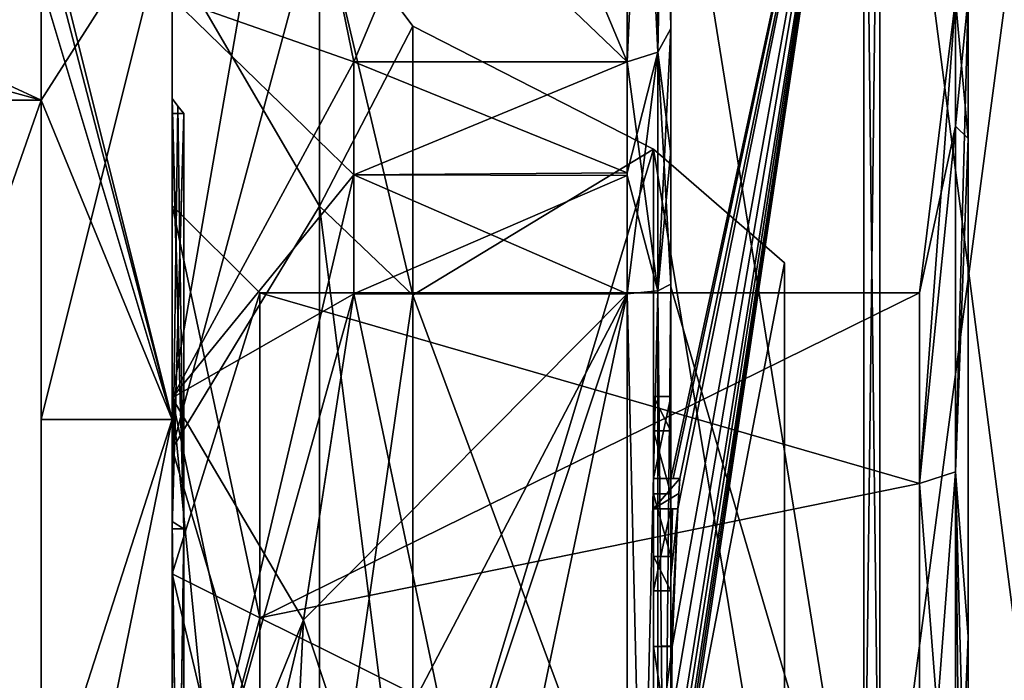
# Model space of a CAD drawing. Extents: x -23 to 700, y -2000 to 0.
# Tile 125 of 196: x -11.84 to -0.59, y -24.98 to -17.43. Entities that reach past the tile are written whole.
import ezdxf

# ---------------------------------------------------------------- set-up
doc = ezdxf.new("R2010")
doc.units = 0
doc.header["$LTSCALE"] = 65.149826
for name, color, linetype in [('1141', 7, 'CONTINUOUS'), ('1143', 7, 'CONTINUOUS'), ('1144', 7, 'CONTINUOUS'), ('1145', 7, 'CONTINUOUS'), ('1147', 7, 'CONTINUOUS'), ('1151', 7, 'CONTINUOUS'), ('1154', 7, 'CONTINUOUS'), ('1156', 7, 'CONTINUOUS'), ('1221', 7, 'CONTINUOUS'), ('1245', 7, 'CONTINUOUS'), ('1246', 7, 'CONTINUOUS'), ('1249', 7, 'CONTINUOUS'), ('1250', 7, 'CONTINUOUS'), ('1251', 7, 'CONTINUOUS'), ('1252', 7, 'CONTINUOUS'), ('1253', 7, 'CONTINUOUS'), ('1441', 7, 'CONTINUOUS'), ('1442', 7, 'CONTINUOUS'), ('1445', 7, 'CONTINUOUS'), ('1446', 7, 'CONTINUOUS'), ('1447', 7, 'CONTINUOUS'), ('1448', 7, 'CONTINUOUS'), ('1453', 7, 'CONTINUOUS'), ('1454', 7, 'CONTINUOUS'), ('1455', 7, 'CONTINUOUS'), ('1456', 7, 'CONTINUOUS'), ('1457', 7, 'CONTINUOUS'), ('1461', 7, 'CONTINUOUS'), ('1462', 7, 'CONTINUOUS'), ('1464', 7, 'CONTINUOUS'), ('1465', 7, 'CONTINUOUS'), ('1466', 7, 'CONTINUOUS'), ('1467', 7, 'CONTINUOUS'), ('1468', 7, 'CONTINUOUS'), ('1499', 7, 'CONTINUOUS'), ('1505', 7, 'CONTINUOUS'), ('1506', 7, 'CONTINUOUS'), ('1507', 7, 'CONTINUOUS'), ('1508', 7, 'CONTINUOUS'), ('1526', 7, 'CONTINUOUS'), ('1527', 7, 'CONTINUOUS'), ('1528', 7, 'CONTINUOUS'), ('1529', 7, 'CONTINUOUS'), ('1532', 7, 'CONTINUOUS'), ('1570', 7, 'CONTINUOUS'), ('1571', 7, 'CONTINUOUS'), ('1572', 7, 'CONTINUOUS'), ('1573', 7, 'CONTINUOUS'), ('1574', 7, 'CONTINUOUS'), ('1575', 7, 'CONTINUOUS'), ('1576', 7, 'CONTINUOUS'), ('1577', 7, 'CONTINUOUS'), ('1623', 7, 'CONTINUOUS'), ('1624', 7, 'CONTINUOUS'), ('1628', 7, 'CONTINUOUS'), ('1630', 7, 'CONTINUOUS')]:
    doc.layers.add(name, color=color, linetype=linetype)

msp = doc.modelspace()

# ---------------------------------------------------------------- linework, layer by layer
at = {"layer": '1141', "color": 7, "linetype": 'CONTINUOUS'}
for points in [[(-3.1, -20.206, 37.5), (-3.1, -28, 42), (-3.1, -20.206, 28.5), (-3.1, -20.206, 37.5)], [(-3.1, -20.206, 28.5), (-3.1, -28, 42), (-3.1, -27.5, 33), (-3.1, -20.206, 28.5)], [(-3.1, -28, 24), (-3.1, -20.206, 28.5), (-3.1, -28, 32.5), (-3.1, -28, 24)], [(-3.1, -28, 32.5), (-3.1, -20.206, 28.5), (-3.1, -27.5, 33), (-3.1, -28, 32.5)]]:
    msp.add_3dface(points, dxfattribs=at)
at = {"layer": '1143', "color": 7, "linetype": 'CONTINUOUS'}
for points in [[(-10.1, -16, 33), (-10.1, -22, 22.608), (-11.6, -16, 33), (-10.1, -16, 33)], [(-11.6, -16, 33), (-10.1, -22, 22.608), (-11.6, -16.253, 30.55), (-11.6, -16, 33)], [(-11.6, -16.253, 30.55), (-10.1, -22, 22.608), (-11.6, -17, 28.204), (-11.6, -16.253, 30.55)], [(-14.5, -17, 28.204), (-11.6, -17, 28.204), (-11.6, -18.347, 25.872), (-14.5, -17, 28.204)], [(-14.5, -17.556, 27.091), (-14.5, -17, 28.204), (-11.6, -18.347, 25.872), (-14.5, -17.556, 27.091)], [(-11.6, -17, 28.204), (-10.1, -22, 22.608), (-11.6, -18.347, 25.872), (-11.6, -17, 28.204)], [(-14.5, -18.347, 25.872), (-14.5, -17.556, 27.091), (-11.6, -18.347, 25.872), (-14.5, -18.347, 25.872)], [(-11.6, -18.347, 25.872), (-10.1, -22, 22.608), (-11.6, -22, 22.608), (-11.6, -18.347, 25.872)], [(-10.1, -22, 22.608), (-10.1, -34, 22.608), (-11.6, -26.653, 21.076), (-10.1, -22, 22.608)], [(-11.6, -22, 22.608), (-10.1, -22, 22.608), (-11.6, -26.653, 21.076), (-11.6, -22, 22.608)]]:
    msp.add_3dface(points, dxfattribs=at)
at = {"layer": '1144', "color": 7, "linetype": 'CONTINUOUS'}
for points in [[(-11.6, -22, 43.392), (-10.1, -16, 33), (-11.6, -18.347, 40.128), (-11.6, -22, 43.392)], [(-10.1, -16, 33), (-11.6, -22, 43.392), (-10.1, -22, 43.392), (-10.1, -16, 33)], [(-11.6, -18.347, 40.128), (-10.1, -16, 33), (-11.6, -17, 37.796), (-11.6, -18.347, 40.128)], [(-14.5, -18.347, 40.128), (-11.6, -18.347, 40.128), (-11.6, -17, 37.796), (-14.5, -18.347, 40.128)], [(-14.5, -17.556, 38.91), (-14.5, -18.347, 40.128), (-11.6, -17, 37.796), (-14.5, -17.556, 38.91)], [(-14.5, -17, 37.796), (-14.5, -17.556, 38.91), (-11.6, -17, 37.796), (-14.5, -17, 37.796)], [(-11.6, -26.653, 44.924), (-11.6, -29.347, 44.924), (-10.1, -22, 43.392), (-11.6, -26.653, 44.924)], [(-10.1, -22, 43.392), (-11.6, -29.347, 44.924), (-10.1, -34, 43.392), (-10.1, -22, 43.392)], [(-11.6, -22, 43.392), (-11.6, -26.653, 44.924), (-10.1, -22, 43.392), (-11.6, -22, 43.392)]]:
    msp.add_3dface(points, dxfattribs=at)
at = {"layer": '1145', "color": 7, "linetype": 'CONTINUOUS'}
for points in [[(-10.1, -22, 22.608), (-10.1, -16, 33), (-10.1, -16.671, 33), (-10.1, -22, 22.608)], [(-10.1, -16, 33), (-10.1, -22, 43.392), (-10.1, -16.671, 33), (-10.1, -16, 33)], [(-10.1, -22, 22.608), (-10.1, -16.671, 33), (-10.1, -22.335, 23.189), (-10.1, -22, 22.608)], [(-10.1, -22, 43.392), (-10.1, -22.335, 42.811), (-10.1, -16.671, 33), (-10.1, -22, 43.392)], [(-10.1, -34, 22.608), (-10.1, -22, 22.608), (-10.1, -33.665, 23.189), (-10.1, -34, 22.608)], [(-10.1, -22, 22.608), (-10.1, -22.335, 23.189), (-10.1, -33.665, 23.189), (-10.1, -22, 22.608)], [(-10.1, -22, 43.392), (-10.1, -34, 43.392), (-10.1, -22.335, 42.811), (-10.1, -22, 43.392)], [(-10.1, -34, 43.392), (-10.1, -33.665, 42.811), (-10.1, -22.335, 42.811), (-10.1, -34, 43.392)]]:
    msp.add_3dface(points, dxfattribs=at)
at = {"layer": '1147', "color": 7, "linetype": 'CONTINUOUS'}
for points in [[(-7.35, -20.575, 25.575), (-7.35, -17.5, 33), (-4.6, -18.907, 27.75), (-7.35, -20.575, 25.575)], [(-4.6, -18.907, 27.75), (-7.35, -17.5, 33), (-4.6, -18.907, 38.25), (-4.6, -18.907, 27.75)], [(-4.6, -18.907, 38.25), (-7.35, -17.5, 33), (-7.35, -20.575, 40.425), (-4.6, -18.907, 38.25)], [(-7.35, -28, 43.5), (-4.6, -28, 43.5), (-4.6, -18.907, 38.25), (-7.35, -28, 43.5)], [(-7.35, -28, 43.5), (-4.6, -18.907, 38.25), (-7.35, -20.575, 40.425), (-7.35, -28, 43.5)], [(-4.6, -28, 22.5), (-7.35, -20.575, 25.575), (-4.6, -18.907, 27.75), (-4.6, -28, 22.5)], [(-4.6, -28, 22.5), (-7.35, -28, 22.5), (-7.35, -20.575, 25.575), (-4.6, -28, 22.5)]]:
    msp.add_3dface(points, dxfattribs=at)
at = {"layer": '1151', "color": 7, "linetype": 'CONTINUOUS'}
for points in [[(-11.6, -18.347, 25.872), (-11.6, -22, 22.608), (-11.6, -26.653, 21.076), (-11.6, -18.347, 25.872)], [(-11.6, -26.653, 44.924), (-11.6, -22, 43.392), (-11.6, -18.347, 40.128), (-11.6, -26.653, 44.924)]]:
    msp.add_3dface(points, dxfattribs=at)
at = {"layer": '1154', "color": 7, "linetype": 'CONTINUOUS'}
for points in [[(-14.5, -18.347, 25.872), (-11.6, -18.347, 25.872), (-11.6, -26.653, 21.076), (-14.5, -18.347, 25.872)], [(-14.5, -18.347, 25.872), (-11.6, -26.653, 21.076), (-14.5, -26.653, 21.076), (-14.5, -18.347, 25.872)]]:
    msp.add_3dface(points, dxfattribs=at)
at = {"layer": '1156', "color": 7, "linetype": 'CONTINUOUS'}
for points in [[(-14.5, -26.653, 44.924), (-11.6, -26.653, 44.924), (-11.6, -18.347, 40.128), (-14.5, -26.653, 44.924)], [(-14.5, -26.653, 44.924), (-11.6, -18.347, 40.128), (-14.5, -18.347, 40.128), (-14.5, -26.653, 44.924)]]:
    msp.add_3dface(points, dxfattribs=at)
at = {"layer": '1221', "color": 7, "linetype": 'CONTINUOUS'}
for points in [[(-3.1, -20.206, 37.5), (-3.1, -20.206, 28.5), (-4.6, -18.907, 38.25), (-3.1, -20.206, 37.5)], [(-4.6, -28, 43.5), (-3.1, -20.206, 37.5), (-4.6, -18.907, 38.25), (-4.6, -28, 43.5)], [(-3.1, -20.206, 28.5), (-3.1, -28, 24), (-4.6, -18.907, 27.75), (-3.1, -20.206, 28.5)], [(-3.1, -20.206, 28.5), (-4.6, -18.907, 27.75), (-4.6, -18.907, 38.25), (-3.1, -20.206, 28.5)], [(-3.1, -28, 24), (-4.6, -28, 22.5), (-4.6, -18.907, 27.75), (-3.1, -28, 24)], [(-3.1, -28, 42), (-3.1, -20.206, 37.5), (-4.6, -28, 43.5), (-3.1, -28, 42)]]:
    msp.add_3dface(points, dxfattribs=at)
at = {"layer": '1245', "color": 7, "linetype": 'CONTINUOUS'}
for points in [[(-10.1, -16.671, 33), (-10.1, -22.335, 42.811), (-8.417, -16.064, 33), (-10.1, -16.671, 33)], [(-8.417, -16.064, 33), (-10.1, -22.335, 42.811), (-8.417, -19.56, 41.44), (-8.417, -16.064, 33)], [(-7.35, -17.5, 33), (-8.417, -16.064, 33), (-8.417, -19.56, 41.44), (-7.35, -17.5, 33)], [(-7.35, -20.575, 40.425), (-7.35, -17.5, 33), (-8.417, -19.56, 41.44), (-7.35, -20.575, 40.425)], [(-8.417, -19.56, 41.44), (-10.1, -22.335, 42.811), (-8.417, -28, 44.936), (-8.417, -19.56, 41.44)], [(-7.35, -20.575, 40.425), (-8.417, -19.56, 41.44), (-8.417, -28, 44.936), (-7.35, -20.575, 40.425)], [(-7.35, -28, 43.5), (-7.35, -20.575, 40.425), (-8.417, -28, 44.936), (-7.35, -28, 43.5)], [(-10.1, -22.335, 42.811), (-10.1, -33.665, 42.811), (-8.417, -28, 44.936), (-10.1, -22.335, 42.811)]]:
    msp.add_3dface(points, dxfattribs=at)
at = {"layer": '1246', "color": 7, "linetype": 'CONTINUOUS'}
for points in [[(-10.1, -16.671, 33), (-8.417, -16.064, 33), (-8.417, -19.56, 24.56), (-10.1, -16.671, 33)], [(-7.35, -17.5, 33), (-7.35, -20.575, 25.575), (-8.417, -16.064, 33), (-7.35, -17.5, 33)], [(-8.417, -16.064, 33), (-7.35, -20.575, 25.575), (-8.417, -19.56, 24.56), (-8.417, -16.064, 33)], [(-10.1, -22.335, 23.189), (-10.1, -16.671, 33), (-8.417, -19.56, 24.56), (-10.1, -22.335, 23.189)], [(-8.417, -28, 21.064), (-10.1, -22.335, 23.189), (-8.417, -19.56, 24.56), (-8.417, -28, 21.064)], [(-7.35, -20.575, 25.575), (-7.35, -28, 22.5), (-8.417, -19.56, 24.56), (-7.35, -20.575, 25.575)], [(-7.35, -28, 22.5), (-8.417, -28, 21.064), (-8.417, -19.56, 24.56), (-7.35, -28, 22.5)], [(-10.1, -33.665, 23.189), (-10.1, -22.335, 23.189), (-8.417, -28, 21.064), (-10.1, -33.665, 23.189)]]:
    msp.add_3dface(points, dxfattribs=at)
at = {"layer": '1249', "color": 7, "linetype": 'CONTINUOUS'}
for points in [[(-10.1, -18.329, 33), (-10.1, -18.5, 33), (-10.1, -23.165, 24.625), (-10.1, -18.329, 33)], [(-10.1, -18.5, 33), (-10.1, -18.329, 33), (-10.1, -23.165, 41.375), (-10.1, -18.5, 33)], [(-10.1, -23.25, 41.227), (-10.1, -18.5, 33), (-10.1, -23.165, 41.375), (-10.1, -23.25, 41.227)], [(-10.1, -18.5, 33), (-10.1, -23.25, 24.773), (-10.1, -23.165, 24.625), (-10.1, -18.5, 33)], [(-10.1, -32.835, 41.375), (-10.1, -23.25, 41.227), (-10.1, -23.165, 41.375), (-10.1, -32.835, 41.375)], [(-10.1, -23.25, 24.773), (-10.1, -32.75, 24.773), (-10.1, -23.165, 24.625), (-10.1, -23.25, 24.773)], [(-10.1, -23.165, 24.625), (-10.1, -32.75, 24.773), (-10.1, -32.835, 24.625), (-10.1, -23.165, 24.625)], [(-10.1, -32.75, 41.227), (-10.1, -23.25, 41.227), (-10.1, -32.835, 41.375), (-10.1, -32.75, 41.227)]]:
    msp.add_3dface(points, dxfattribs=at)
at = {"layer": '1250', "color": 7, "linetype": 'CONTINUOUS'}
for points in [[(-10.1, -23.25, 24.773), (-10.1, -18.5, 33), (-9.968, -23.25, 24.773), (-10.1, -23.25, 24.773)], [(-9.968, -23.25, 24.773), (-10.1, -18.5, 33), (-9.968, -18.5, 33), (-9.968, -23.25, 24.773)], [(-10.1, -32.75, 24.773), (-10.1, -23.25, 24.773), (-9.968, -32.75, 24.773), (-10.1, -32.75, 24.773)], [(-9.968, -32.75, 24.773), (-10.1, -23.25, 24.773), (-9.968, -23.25, 24.773), (-9.968, -32.75, 24.773)]]:
    msp.add_3dface(points, dxfattribs=at)
at = {"layer": '1251', "color": 7, "linetype": 'CONTINUOUS'}
for points in [[(-10.1, -18.5, 33), (-10.1, -23.25, 41.227), (-9.968, -18.5, 33), (-10.1, -18.5, 33)], [(-9.968, -18.5, 33), (-10.1, -23.25, 41.227), (-9.968, -23.25, 41.227), (-9.968, -18.5, 33)], [(-10.1, -23.25, 41.227), (-10.1, -32.75, 41.227), (-9.968, -23.25, 41.227), (-10.1, -23.25, 41.227)], [(-9.968, -23.25, 41.227), (-10.1, -32.75, 41.227), (-9.968, -32.75, 41.227), (-9.968, -23.25, 41.227)]]:
    msp.add_3dface(points, dxfattribs=at)
at = {"layer": '1252', "color": 7, "linetype": 'CONTINUOUS'}
for points in [[(-10.1, -23.165, 41.375), (-10.1, -18.329, 33), (-9.968, -23.25, 41.227), (-10.1, -23.165, 41.375)], [(-9.968, -23.25, 41.227), (-10.1, -18.329, 33), (-10.037, -18.417, 33), (-9.968, -23.25, 41.227)], [(-9.968, -18.5, 33), (-9.968, -23.25, 41.227), (-10.037, -18.417, 33), (-9.968, -18.5, 33)], [(-10.1, -32.835, 41.375), (-10.1, -23.165, 41.375), (-9.968, -32.75, 41.227), (-10.1, -32.835, 41.375)], [(-10.1, -23.165, 41.375), (-9.968, -23.25, 41.227), (-9.968, -32.75, 41.227), (-10.1, -23.165, 41.375)]]:
    msp.add_3dface(points, dxfattribs=at)
at = {"layer": '1253', "color": 7, "linetype": 'CONTINUOUS'}
for points in [[(-10.1, -18.329, 33), (-10.1, -23.165, 24.625), (-10.037, -18.417, 33), (-10.1, -18.329, 33)], [(-10.1, -23.165, 24.625), (-9.968, -18.5, 33), (-10.037, -18.417, 33), (-10.1, -23.165, 24.625)], [(-10.1, -23.165, 24.625), (-9.968, -23.25, 24.773), (-9.968, -18.5, 33), (-10.1, -23.165, 24.625)], [(-10.1, -23.165, 24.625), (-10.1, -32.835, 24.625), (-9.968, -23.25, 24.773), (-10.1, -23.165, 24.625)], [(-10.1, -32.835, 24.625), (-9.968, -32.75, 24.773), (-9.968, -23.25, 24.773), (-10.1, -32.835, 24.625)]]:
    msp.add_3dface(points, dxfattribs=at)
at = {"layer": '1441', "linetype": 'CONTINUOUS'}
for points in [[(-10.1, -19.55, 33), (-10.1, -23.763, 40.311), (-10.1, -15.5, 33), (-10.1, -19.55, 33)], [(-10.1, -17.175, 26.751), (-10.1, -19.55, 33), (-10.1, -15.5, 33), (-10.1, -17.175, 26.751)], [(-10.1, -15.5, 33), (-10.1, -23.763, 40.311), (-10.1, -17.175, 39.249), (-10.1, -15.5, 33)], [(-10.1, -23.764, 25.689), (-10.1, -19.55, 33), (-10.1, -17.175, 26.751), (-10.1, -23.764, 25.689)], [(-10.1, -21.751, 22.175), (-10.1, -23.764, 25.689), (-10.1, -17.175, 26.751), (-10.1, -21.751, 22.175)], [(-10.1, -23.763, 40.311), (-10.1, -27.999, 41.45), (-10.1, -17.175, 39.249), (-10.1, -23.763, 40.311)], [(-10.1, -17.175, 39.249), (-10.1, -27.999, 41.45), (-10.1, -34.249, 43.825), (-10.1, -17.175, 39.249)], [(-10.1, -21.751, 43.825), (-10.1, -17.175, 39.249), (-10.1, -34.249, 43.825), (-10.1, -21.751, 43.825)], [(-10.1, -28.001, 24.55), (-10.1, -23.764, 25.689), (-10.1, -21.751, 22.175), (-10.1, -28.001, 24.55)], [(-10.1, -28.001, 24.55), (-10.1, -21.751, 22.175), (-10.1, -38.825, 26.751), (-10.1, -28.001, 24.55)], [(-10.1, -21.751, 22.175), (-10.1, -28, 20.5), (-10.1, -34.249, 22.175), (-10.1, -21.751, 22.175)], [(-10.1, -38.825, 26.751), (-10.1, -21.751, 22.175), (-10.1, -34.249, 22.175), (-10.1, -38.825, 26.751)], [(-10.1, -28, 45.5), (-10.1, -21.751, 43.825), (-10.1, -34.249, 43.825), (-10.1, -28, 45.5)]]:
    msp.add_3dface(points, dxfattribs=at)
at = {"layer": '1442', "linetype": 'CONTINUOUS'}
for points in [[(-8.023, -20.56, 17.05), (-4.9, -35.44, 17.05), (-8.598, -24.292, 17.05), (-8.023, -20.56, 17.05)], [(-4.9, -20.56, 17.05), (-4.9, -35.44, 17.05), (-8.023, -20.56, 17.05), (-4.9, -20.56, 17.05)], [(-8.598, -24.292, 17.05), (-4.9, -35.44, 17.05), (-8.786, -28, 17.05), (-8.598, -24.292, 17.05)]]:
    msp.add_3dface(points, dxfattribs=at)
at = {"layer": '1445', "linetype": 'CONTINUOUS'}
for points in [[(-8.598, -31.708, 48.95), (-4.9, -20.56, 48.95), (-8.786, -28, 48.95), (-8.598, -31.708, 48.95)], [(-8.786, -28, 48.95), (-4.9, -20.56, 48.95), (-8.598, -24.29, 48.95), (-8.786, -28, 48.95)], [(-8.023, -35.44, 48.95), (-4.9, -20.56, 48.95), (-8.598, -31.708, 48.95), (-8.023, -35.44, 48.95)], [(-8.598, -24.29, 48.95), (-4.9, -20.56, 48.95), (-8.023, -20.56, 48.95), (-8.598, -24.29, 48.95)], [(-4.9, -35.44, 48.95), (-4.9, -20.56, 48.95), (-8.023, -35.44, 48.95), (-4.9, -35.44, 48.95)]]:
    msp.add_3dface(points, dxfattribs=at)
at = {"layer": '1446', "linetype": 'CONTINUOUS'}
for points in [[(-8.023, -17.907, 47.418), (-4.9, -10.467, 34.532), (-8.786, -14.187, 40.975), (-8.023, -17.907, 47.418)], [(-4.9, -17.907, 47.418), (-4.9, -10.467, 34.532), (-8.023, -17.907, 47.418), (-4.9, -17.907, 47.418)]]:
    msp.add_3dface(points, dxfattribs=at)
at = {"layer": '1447', "linetype": 'CONTINUOUS'}
for points in [[(-8.023, -10.467, 31.468), (-4.9, -17.907, 18.582), (-8.786, -14.187, 25.025), (-8.023, -10.467, 31.468)], [(-4.9, -10.467, 31.468), (-4.9, -17.907, 18.582), (-8.023, -10.467, 31.468), (-4.9, -10.467, 31.468)], [(-8.786, -14.187, 25.025), (-4.9, -17.907, 18.582), (-8.023, -17.907, 18.582), (-8.786, -14.187, 25.025)]]:
    msp.add_3dface(points, dxfattribs=at)
at = {"layer": '1448', "linetype": 'CONTINUOUS'}
for points in [[(-4.4, -17.529, 47.764), (-4.4, -13.915, 41.604), (-4.4, -9.979, 34.686), (-4.4, -17.529, 47.764)], [(-4.4, -9.979, 31.314), (-4.4, -14.278, 19.145), (-4.4, -17.529, 18.236), (-4.4, -9.979, 31.314)], [(-4.4, -14.211, 42.116), (-4.4, -13.915, 41.604), (-4.4, -17.529, 47.764), (-4.4, -14.211, 42.116)], [(-4.4, -16.414, 48.685), (-4.4, -14.211, 42.116), (-4.4, -17.529, 47.764), (-4.4, -16.414, 48.685)], [(-4.4, -14.278, 19.145), (-4.4, -20.48, 15.008), (-4.4, -17.529, 18.236), (-4.4, -14.278, 19.145)], [(-4.4, -22.674, 51.759), (-4.4, -16.414, 48.685), (-4.4, -22.674, 51.216), (-4.4, -22.674, 51.759)], [(-4.4, -22.674, 51.216), (-4.4, -16.414, 48.685), (-4.4, -20.45, 49.45), (-4.4, -22.674, 51.216)], [(-4.4, -20.45, 49.45), (-4.4, -16.414, 48.685), (-4.4, -18.961, 48.681), (-4.4, -20.45, 49.45)], [(-4.4, -18.961, 48.681), (-4.4, -16.414, 48.685), (-4.4, -17.529, 47.764), (-4.4, -18.961, 48.681)], [(-4.4, -17.529, 18.236), (-4.4, -20.48, 15.008), (-4.4, -18.921, 17.342), (-4.4, -17.529, 18.236)], [(-4.4, -18.921, 17.342), (-4.4, -20.48, 15.008), (-4.4, -20.45, 16.55), (-4.4, -18.921, 17.342)], [(-4.4, -21.736, 49.5), (-4.4, -22.674, 51.216), (-4.4, -20.45, 49.45), (-4.4, -21.736, 49.5)], [(-4.4, -35.55, 49.45), (-4.4, -21.736, 49.5), (-4.4, -20.45, 49.45), (-4.4, -35.55, 49.45)], [(-4.4, -26.85, 16.5), (-4.4, -29.051, 16.5), (-4.4, -20.45, 16.55), (-4.4, -26.85, 16.5)], [(-4.4, -20.45, 16.55), (-4.4, -29.051, 16.5), (-4.4, -35.55, 16.55), (-4.4, -20.45, 16.55)], [(-4.4, -26.85, 16.217), (-4.4, -26.85, 16.5), (-4.4, -20.45, 16.55), (-4.4, -26.85, 16.217)], [(-4.4, -20.48, 15.008), (-4.4, -26.85, 16.217), (-4.4, -20.45, 16.55), (-4.4, -20.48, 15.008)], [(-4.4, -27.779, 13.501), (-4.4, -26.85, 16.217), (-4.4, -20.48, 15.008), (-4.4, -27.779, 13.501)], [(-4.4, -22.13, 49.5), (-4.4, -21.736, 49.5), (-4.4, -35.55, 49.45), (-4.4, -22.13, 49.5)], [(-4.4, -22.848, 50.85), (-4.4, -22.13, 49.5), (-4.4, -23.565, 49.5), (-4.4, -22.848, 50.85)], [(-4.4, -23.565, 49.5), (-4.4, -22.13, 49.5), (-4.4, -35.55, 49.45), (-4.4, -23.565, 49.5)], [(-4.4, -23.021, 51.216), (-4.4, -23.958, 49.5), (-4.4, -23.021, 51.854), (-4.4, -23.021, 51.216)], [(-4.4, -23.021, 51.854), (-4.4, -23.958, 49.5), (-4.4, -23.804, 52.043), (-4.4, -23.021, 51.854)], [(-4.4, -23.958, 49.5), (-4.4, -23.565, 49.5), (-4.4, -35.55, 49.45), (-4.4, -23.958, 49.5)], [(-4.4, -23.804, 52.043), (-4.4, -23.958, 49.5), (-4.4, -24.587, 52.196), (-4.4, -23.804, 52.043)], [(-4.4, -24.587, 52.196), (-4.4, -23.958, 49.5), (-4.4, -25.878, 49.5), (-4.4, -24.587, 52.196)], [(-4.4, -25.878, 49.5), (-4.4, -23.958, 49.5), (-4.4, -35.55, 49.45), (-4.4, -25.878, 49.5)], [(-4.4, -25.878, 52.196), (-4.4, -24.587, 52.196), (-4.4, -25.878, 49.5), (-4.4, -25.878, 52.196)]]:
    msp.add_3dface(points, dxfattribs=at)
at = {"layer": '1453', "linetype": 'CONTINUOUS'}
for points in [[(-2.195, -28, 11.017), (-4.4, -14.278, 19.145), (-2.195, -12.456, 17.456), (-2.195, -28, 11.017)], [(-4.4, -20.48, 15.008), (-4.4, -14.278, 19.145), (-2.195, -28, 11.017), (-4.4, -20.48, 15.008)], [(-4.4, -27.779, 13.501), (-4.4, -20.48, 15.008), (-2.195, -28, 11.017), (-4.4, -27.779, 13.501)]]:
    msp.add_3dface(points, dxfattribs=at)
at = {"layer": '1454', "linetype": 'CONTINUOUS'}
for points in [[(-4.4, -16.414, 48.685), (-4.4, -22.674, 51.759), (-2.195, -12.456, 48.544), (-4.4, -16.414, 48.685)], [(-2.195, -12.456, 48.544), (-4.4, -22.674, 51.759), (-4.374, -22.674, 52.134), (-2.195, -12.456, 48.544)], [(-2.195, -12.456, 48.544), (-4.4, -26.56, 52.447), (-4.4, -26.884, 52.5), (-2.195, -12.456, 48.544)], [(-4.4, -26.56, 52.447), (-2.195, -12.456, 48.544), (-4.399, -26.227, 52.5), (-4.4, -26.56, 52.447)], [(-2.195, -28, 54.983), (-2.195, -12.456, 48.544), (-4.4, -27.249, 52.5), (-2.195, -28, 54.983)], [(-4.4, -27.249, 52.5), (-2.195, -12.456, 48.544), (-4.4, -27.067, 52.5), (-4.4, -27.249, 52.5)], [(-4.4, -27.067, 52.5), (-2.195, -12.456, 48.544), (-4.4, -26.884, 52.5), (-4.4, -27.067, 52.5)], [(-4.399, -26.227, 52.5), (-2.195, -12.456, 48.544), (-4.394, -25.404, 52.5), (-4.399, -26.227, 52.5)], [(-4.394, -25.404, 52.5), (-2.195, -12.456, 48.544), (-4.383, -24.594, 52.5), (-4.394, -25.404, 52.5)], [(-4.383, -24.594, 52.5), (-2.195, -12.456, 48.544), (-4.32, -23.021, 52.5), (-4.383, -24.594, 52.5)], [(-4.296, -22.674, 52.5), (-2.195, -12.456, 48.544), (-4.374, -22.674, 52.134), (-4.296, -22.674, 52.5)], [(-4.32, -23.021, 52.5), (-2.195, -12.456, 48.544), (-4.296, -22.674, 52.5), (-4.32, -23.021, 52.5)], [(-4.309, -22.846, 52.5), (-4.32, -23.021, 52.5), (-4.296, -22.674, 52.5), (-4.309, -22.846, 52.5)], [(-4.4, -23.021, 51.854), (-4.4, -23.804, 52.043), (-4.38, -23.021, 52.18), (-4.4, -23.021, 51.854)], [(-4.4, -23.804, 52.043), (-4.4, -24.587, 52.196), (-4.32, -23.021, 52.5), (-4.4, -23.804, 52.043)], [(-4.38, -23.021, 52.18), (-4.4, -23.804, 52.043), (-4.32, -23.021, 52.5), (-4.38, -23.021, 52.18)], [(-4.4, -24.587, 52.196), (-4.396, -24.594, 52.349), (-4.32, -23.021, 52.5), (-4.4, -24.587, 52.196)], [(-4.396, -24.594, 52.349), (-4.383, -24.594, 52.5), (-4.32, -23.021, 52.5), (-4.396, -24.594, 52.349)]]:
    msp.add_3dface(points, dxfattribs=at)
at = {"layer": '1455', "linetype": 'CONTINUOUS'}
for points in [[(-2.009, -28, 54.97), (0, -12.837, 48.164), (-2.009, -12.465, 48.535), (-2.009, -28, 54.97)], [(0, -28, 54.444), (0, -12.837, 48.164), (-2.009, -28, 54.97), (0, -28, 54.444)]]:
    msp.add_3dface(points, dxfattribs=at)
at = {"layer": '1456', "linetype": 'CONTINUOUS'}
for points in [[(0, -12.837, 17.836), (0, -28, 11.556), (-2.009, -12.465, 17.465), (0, -12.837, 17.836)], [(-2.009, -12.465, 17.465), (0, -28, 11.556), (-2.009, -28, 11.03), (-2.009, -12.465, 17.465)]]:
    msp.add_3dface(points, dxfattribs=at)
at = {"layer": '1457', "linetype": 'CONTINUOUS'}
for points in [[(-1.556, -20.55, 33), (-1.556, -22.732, 27.732), (-1.144, -17.195, 33), (-1.556, -20.55, 33)], [(-1.144, -18.643, 38.402), (-1.556, -20.55, 33), (-1.144, -17.195, 33), (-1.144, -18.643, 38.402)], [(-1.144, -17.195, 33), (-1.556, -22.732, 27.732), (-1.144, -18.643, 27.598), (-1.144, -17.195, 33)], [(-1.556, -22.732, 38.268), (-1.556, -20.55, 33), (-1.144, -18.643, 38.402), (-1.556, -22.732, 38.268)], [(-1.144, -18.643, 27.598), (-1.556, -22.732, 27.732), (-1.144, -22.598, 23.643), (-1.144, -18.643, 27.598)], [(-1.144, -22.598, 42.357), (-1.556, -22.732, 38.268), (-1.144, -18.643, 38.402), (-1.144, -22.598, 42.357)], [(-1.556, -22.732, 27.732), (-1.556, -28, 25.55), (-1.144, -22.598, 23.643), (-1.556, -22.732, 27.732)], [(-1.556, -28, 25.55), (-1.144, -28, 22.195), (-1.144, -22.598, 23.643), (-1.556, -28, 25.55)], [(-1.144, -28, 43.805), (-1.556, -22.732, 38.268), (-1.144, -22.598, 42.357), (-1.144, -28, 43.805)], [(-1.556, -28, 40.45), (-1.556, -22.732, 38.268), (-1.144, -28, 43.805), (-1.556, -28, 40.45)]]:
    msp.add_3dface(points, dxfattribs=at)
at = {"layer": '1461', "linetype": 'CONTINUOUS'}
for points in [[(-2.195, -28, 11.017), (-2.195, -12.456, 17.456), (-2.009, -28, 11.03), (-2.195, -28, 11.017)], [(-2.195, -12.456, 17.456), (-2.009, -12.465, 17.465), (-2.009, -28, 11.03), (-2.195, -12.456, 17.456)]]:
    msp.add_3dface(points, dxfattribs=at)
at = {"layer": '1462', "linetype": 'CONTINUOUS'}
for points in [[(-2.195, -12.456, 48.544), (-2.195, -28, 54.983), (-2.009, -12.465, 48.535), (-2.195, -12.456, 48.544)], [(-2.195, -28, 54.983), (-2.009, -28, 54.97), (-2.009, -12.465, 48.535), (-2.195, -28, 54.983)]]:
    msp.add_3dface(points, dxfattribs=at)
at = {"layer": '1464', "linetype": 'CONTINUOUS'}
for points in [[(-10.1, -17.175, 26.751), (-8.786, -14.187, 25.025), (-8.023, -17.907, 18.582), (-10.1, -17.175, 26.751)], [(-10.1, -17.175, 39.249), (-10.1, -21.751, 43.825), (-8.786, -14.187, 40.975), (-10.1, -17.175, 39.249)], [(-10.1, -21.751, 43.825), (-8.023, -17.907, 47.418), (-8.786, -14.187, 40.975), (-10.1, -21.751, 43.825)], [(-10.1, -21.751, 22.175), (-10.1, -17.175, 26.751), (-8.023, -19.2, 17.758), (-10.1, -21.751, 22.175)], [(-10.1, -17.175, 26.751), (-8.023, -17.907, 18.582), (-8.023, -19.2, 17.758), (-10.1, -17.175, 26.751)], [(-8.023, -17.907, 47.418), (-10.1, -21.751, 43.825), (-8.023, -19.2, 48.242), (-8.023, -17.907, 47.418)], [(-8.023, -20.56, 17.05), (-10.1, -21.751, 22.175), (-8.023, -19.2, 17.758), (-8.023, -20.56, 17.05)], [(-10.1, -21.751, 43.825), (-10.1, -28, 45.5), (-8.023, -19.2, 48.242), (-10.1, -21.751, 43.825)], [(-10.1, -28, 45.5), (-8.023, -20.56, 48.95), (-8.023, -19.2, 48.242), (-10.1, -28, 45.5)], [(-10.1, -21.751, 22.175), (-8.023, -20.56, 17.05), (-8.598, -24.292, 17.05), (-10.1, -21.751, 22.175)], [(-10.1, -28, 45.5), (-8.598, -24.29, 48.95), (-8.023, -20.56, 48.95), (-10.1, -28, 45.5)], [(-10.1, -28, 20.5), (-10.1, -21.751, 22.175), (-9.483, -28, 18.76), (-10.1, -28, 20.5)], [(-10.1, -21.751, 22.175), (-8.598, -24.292, 17.05), (-8.786, -28, 17.05), (-10.1, -21.751, 22.175)], [(-10.1, -21.751, 22.175), (-8.786, -28, 17.05), (-9.483, -28, 18.76), (-10.1, -21.751, 22.175)], [(-8.598, -24.29, 48.95), (-10.1, -28, 45.5), (-9.483, -28, 47.24), (-8.598, -24.29, 48.95)], [(-8.786, -28, 48.95), (-8.598, -24.29, 48.95), (-9.483, -28, 47.24), (-8.786, -28, 48.95)]]:
    msp.add_3dface(points, dxfattribs=at)
at = {"layer": '1465', "linetype": 'CONTINUOUS'}
for points in [[(-9.1, -20.55, 33), (-9.1, -24.266, 26.553), (-1.556, -20.55, 33), (-9.1, -20.55, 33)], [(-1.556, -20.55, 33), (-9.1, -24.266, 26.553), (-1.556, -22.732, 27.732), (-1.556, -20.55, 33)], [(-9.1, -24.266, 26.553), (-1.556, -28, 25.55), (-1.556, -22.732, 27.732), (-9.1, -24.266, 26.553)], [(-9.1, -28.001, 25.55), (-1.556, -28, 25.55), (-9.1, -24.266, 26.553), (-9.1, -28.001, 25.55)]]:
    msp.add_3dface(points, dxfattribs=at)
at = {"layer": '1466', "linetype": 'CONTINUOUS'}
for points in [[(-9.1, -20.55, 33), (-1.556, -20.55, 33), (-1.556, -22.732, 38.268), (-9.1, -20.55, 33)], [(-9.1, -24.265, 39.446), (-9.1, -20.55, 33), (-1.556, -22.732, 38.268), (-9.1, -24.265, 39.446)], [(-1.556, -28, 40.45), (-9.1, -24.265, 39.446), (-1.556, -22.732, 38.268), (-1.556, -28, 40.45)], [(-9.1, -27.999, 40.45), (-9.1, -24.265, 39.446), (-1.556, -28, 40.45), (-9.1, -27.999, 40.45)]]:
    msp.add_3dface(points, dxfattribs=at)
at = {"layer": '1467', "linetype": 'CONTINUOUS'}
for points in [[(-10.1, -19.55, 33), (-10.1, -23.764, 25.689), (-9.1, -20.55, 33), (-10.1, -19.55, 33)], [(-10.1, -23.764, 25.689), (-9.1, -24.266, 26.553), (-9.1, -20.55, 33), (-10.1, -23.764, 25.689)], [(-10.1, -23.764, 25.689), (-10.1, -28.001, 24.55), (-9.1, -24.266, 26.553), (-10.1, -23.764, 25.689)], [(-10.1, -28.001, 24.55), (-9.1, -28.001, 25.55), (-9.1, -24.266, 26.553), (-10.1, -28.001, 24.55)]]:
    msp.add_3dface(points, dxfattribs=at)
at = {"layer": '1468', "linetype": 'CONTINUOUS'}
for points in [[(-10.1, -23.763, 40.311), (-10.1, -19.55, 33), (-9.1, -24.265, 39.446), (-10.1, -23.763, 40.311)], [(-10.1, -19.55, 33), (-9.1, -20.55, 33), (-9.1, -24.265, 39.446), (-10.1, -19.55, 33)], [(-10.1, -27.999, 41.45), (-10.1, -23.763, 40.311), (-9.1, -27.999, 40.45), (-10.1, -27.999, 41.45)], [(-10.1, -23.763, 40.311), (-9.1, -24.265, 39.446), (-9.1, -27.999, 40.45), (-10.1, -23.763, 40.311)]]:
    msp.add_3dface(points, dxfattribs=at)
at = {"layer": '1499', "linetype": 'CONTINUOUS'}
for points in [[(-4.6, -21.736, 49.5), (-4.6, -22.13, 49.5), (-4.6, -22.674, 51.216), (-4.6, -21.736, 49.5)], [(-4.6, -22.674, 51.216), (-4.6, -22.13, 49.5), (-4.6, -22.848, 50.85), (-4.6, -22.674, 51.216)], [(-4.6, -22.674, 52.5), (-4.6, -22.674, 51.216), (-4.6, -22.848, 50.85), (-4.6, -22.674, 52.5)], [(-4.6, -23.021, 52.5), (-4.6, -22.674, 52.5), (-4.6, -23.021, 51.216), (-4.6, -23.021, 52.5)], [(-4.6, -23.021, 51.216), (-4.6, -22.674, 52.5), (-4.6, -22.848, 50.85), (-4.6, -23.021, 51.216)], [(-4.6, -23.565, 49.5), (-4.6, -23.021, 51.216), (-4.6, -22.848, 50.85), (-4.6, -23.565, 49.5)], [(-4.6, -23.958, 49.5), (-4.6, -23.021, 51.216), (-4.6, -23.565, 49.5), (-4.6, -23.958, 49.5)], [(-4.6, -24.594, 52.5), (-4.6, -24.594, 52.196), (-4.6, -25.878, 52.196), (-4.6, -24.594, 52.5)], [(-4.6, -26.227, 52.5), (-4.6, -24.594, 52.5), (-4.6, -25.878, 52.196), (-4.6, -26.227, 52.5)]]:
    msp.add_3dface(points, dxfattribs=at)
at = {"layer": '1505', "linetype": 'CONTINUOUS'}
for points in [[(-4.4, -24.587, 52.196), (-4.4, -25.878, 52.196), (-4.6, -24.594, 52.196), (-4.4, -24.587, 52.196)], [(-4.6, -24.594, 52.196), (-4.4, -25.878, 52.196), (-4.6, -25.878, 52.196), (-4.6, -24.594, 52.196)]]:
    msp.add_3dface(points, dxfattribs=at)
at = {"layer": '1506', "linetype": 'CONTINUOUS'}
for points in [[(-4.396, -24.594, 52.349), (-4.4, -24.587, 52.196), (-4.6, -24.594, 52.5), (-4.396, -24.594, 52.349)], [(-4.4, -24.587, 52.196), (-4.6, -24.594, 52.196), (-4.6, -24.594, 52.5), (-4.4, -24.587, 52.196)], [(-4.383, -24.594, 52.5), (-4.396, -24.594, 52.349), (-4.6, -24.594, 52.5), (-4.383, -24.594, 52.5)]]:
    msp.add_3dface(points, dxfattribs=at)
at = {"layer": '1507', "linetype": 'CONTINUOUS'}
for points in [[(-4.4, -22.13, 49.5), (-4.4, -22.848, 50.85), (-4.6, -22.13, 49.5), (-4.4, -22.13, 49.5)], [(-4.6, -22.13, 49.5), (-4.4, -22.848, 50.85), (-4.6, -22.848, 50.85), (-4.6, -22.13, 49.5)]]:
    msp.add_3dface(points, dxfattribs=at)
at = {"layer": '1508', "linetype": 'CONTINUOUS'}
for points in [[(-4.4, -21.736, 49.5), (-4.4, -22.13, 49.5), (-4.6, -21.736, 49.5), (-4.4, -21.736, 49.5)], [(-4.4, -22.13, 49.5), (-4.6, -22.13, 49.5), (-4.6, -21.736, 49.5), (-4.4, -22.13, 49.5)]]:
    msp.add_3dface(points, dxfattribs=at)
at = {"layer": '1526', "linetype": 'CONTINUOUS'}
for points in [[(-4.4, -35.55, 49.45), (-4.4, -20.45, 49.45), (-4.549, -20.528, 49.094), (-4.4, -35.55, 49.45)], [(-4.549, -20.528, 49.094), (-4.9, -20.56, 48.95), (-4.549, -35.472, 49.094), (-4.549, -20.528, 49.094)], [(-4.9, -20.56, 48.95), (-4.9, -35.44, 48.95), (-4.549, -35.472, 49.094), (-4.9, -20.56, 48.95)], [(-4.4, -35.55, 49.45), (-4.549, -20.528, 49.094), (-4.549, -35.472, 49.094), (-4.4, -35.55, 49.45)]]:
    msp.add_3dface(points, dxfattribs=at)
at = {"layer": '1527', "linetype": 'CONTINUOUS'}
for points in [[(-4.4, -17.529, 47.764), (-4.4, -9.979, 34.686), (-4.549, -10.326, 34.576), (-4.4, -17.529, 47.764)], [(-4.549, -10.326, 34.576), (-4.9, -10.467, 34.532), (-4.549, -17.798, 47.518), (-4.549, -10.326, 34.576)], [(-4.4, -17.529, 47.764), (-4.549, -10.326, 34.576), (-4.549, -17.798, 47.518), (-4.4, -17.529, 47.764)], [(-4.9, -10.467, 34.532), (-4.9, -17.907, 47.418), (-4.549, -17.798, 47.518), (-4.9, -10.467, 34.532)]]:
    msp.add_3dface(points, dxfattribs=at)
at = {"layer": '1528', "linetype": 'CONTINUOUS'}
for points in [[(-4.4, -9.979, 31.314), (-4.4, -17.529, 18.236), (-4.549, -17.798, 18.482), (-4.4, -9.979, 31.314)], [(-4.4, -9.979, 31.314), (-4.549, -17.798, 18.482), (-4.549, -10.326, 31.424), (-4.4, -9.979, 31.314)], [(-4.9, -17.907, 18.582), (-4.9, -10.467, 31.468), (-4.549, -10.326, 31.424), (-4.9, -17.907, 18.582)], [(-4.549, -17.798, 18.482), (-4.9, -17.907, 18.582), (-4.549, -10.326, 31.424), (-4.549, -17.798, 18.482)]]:
    msp.add_3dface(points, dxfattribs=at)
at = {"layer": '1529', "linetype": 'CONTINUOUS'}
for points in [[(-4.4, -20.45, 16.55), (-4.4, -35.55, 16.55), (-4.549, -35.472, 16.906), (-4.4, -20.45, 16.55)], [(-4.4, -20.45, 16.55), (-4.549, -35.472, 16.906), (-4.549, -20.528, 16.906), (-4.4, -20.45, 16.55)], [(-4.9, -35.44, 17.05), (-4.9, -20.56, 17.05), (-4.549, -20.528, 16.906), (-4.9, -35.44, 17.05)], [(-4.549, -35.472, 16.906), (-4.9, -35.44, 17.05), (-4.549, -20.528, 16.906), (-4.549, -35.472, 16.906)]]:
    msp.add_3dface(points, dxfattribs=at)
at = {"layer": '1532', "linetype": 'CONTINUOUS'}
for points in [[(-1.144, -17.195, 33), (-1.144, -18.643, 27.598), (-1, -17.17, 29.481), (-1.144, -17.195, 33)], [(-1, -18.787, 39.693), (-1.144, -17.195, 33), (-1, -17.17, 29.481), (-1, -18.787, 39.693)], [(-1.144, -18.643, 27.598), (-1.144, -22.598, 23.643), (-1, -17.17, 29.481), (-1.144, -18.643, 27.598)], [(-1, -17.17, 29.481), (-1.144, -22.598, 23.643), (-1, -24.481, 22.17), (-1, -17.17, 29.481)], [(-1.144, -18.643, 38.402), (-1.144, -17.195, 33), (-1, -18.787, 39.693), (-1.144, -18.643, 38.402)], [(-1.144, -22.598, 42.357), (-1.144, -18.643, 38.402), (-1, -18.787, 39.693), (-1.144, -22.598, 42.357)], [(-1, -28, 44.388), (-1.144, -22.598, 42.357), (-1, -18.787, 39.693), (-1, -28, 44.388)], [(-1.144, -22.598, 23.643), (-1.144, -28, 22.195), (-1, -24.481, 22.17), (-1.144, -22.598, 23.643)], [(-1.144, -28, 43.805), (-1.144, -22.598, 42.357), (-1.09, -28, 44.101), (-1.144, -28, 43.805)], [(-1.144, -22.598, 42.357), (-1, -28, 44.388), (-1.09, -28, 44.101), (-1.144, -22.598, 42.357)], [(-1, -24.481, 22.17), (-1.144, -28, 22.195), (-1, -34.693, 23.787), (-1, -24.481, 22.17)]]:
    msp.add_3dface(points, dxfattribs=at)
at = {"layer": '1570', "linetype": 'CONTINUOUS'}
for points in [[(-4.394, -25.404, 52.5), (-4.383, -24.594, 52.5), (-4.6, -26.227, 52.5), (-4.394, -25.404, 52.5)], [(-4.383, -24.594, 52.5), (-4.6, -24.594, 52.5), (-4.6, -26.227, 52.5), (-4.383, -24.594, 52.5)]]:
    msp.add_3dface(points, dxfattribs=at)
at = {"layer": '1571', "linetype": 'CONTINUOUS'}
for points in [[(-4.4, -22.848, 50.85), (-4.4, -23.565, 49.5), (-4.6, -22.848, 50.85), (-4.4, -22.848, 50.85)], [(-4.4, -23.565, 49.5), (-4.6, -23.565, 49.5), (-4.6, -22.848, 50.85), (-4.4, -23.565, 49.5)]]:
    msp.add_3dface(points, dxfattribs=at)
at = {"layer": '1572', "linetype": 'CONTINUOUS'}
for points in [[(-4.4, -23.565, 49.5), (-4.4, -23.958, 49.5), (-4.6, -23.565, 49.5), (-4.4, -23.565, 49.5)], [(-4.4, -23.958, 49.5), (-4.6, -23.958, 49.5), (-4.6, -23.565, 49.5), (-4.4, -23.958, 49.5)]]:
    msp.add_3dface(points, dxfattribs=at)
at = {"layer": '1573', "linetype": 'CONTINUOUS'}
for points in [[(-4.4, -23.958, 49.5), (-4.4, -23.021, 51.216), (-4.6, -23.958, 49.5), (-4.4, -23.958, 49.5)], [(-4.4, -23.021, 51.216), (-4.6, -23.021, 51.216), (-4.6, -23.958, 49.5), (-4.4, -23.021, 51.216)]]:
    msp.add_3dface(points, dxfattribs=at)
at = {"layer": '1574', "linetype": 'CONTINUOUS'}
for points in [[(-4.4, -23.021, 51.216), (-4.4, -23.021, 51.854), (-4.6, -23.021, 51.216), (-4.4, -23.021, 51.216)], [(-4.4, -23.021, 51.854), (-4.38, -23.021, 52.18), (-4.6, -23.021, 51.216), (-4.4, -23.021, 51.854)], [(-4.38, -23.021, 52.18), (-4.32, -23.021, 52.5), (-4.6, -23.021, 51.216), (-4.38, -23.021, 52.18)], [(-4.32, -23.021, 52.5), (-4.6, -23.021, 52.5), (-4.6, -23.021, 51.216), (-4.32, -23.021, 52.5)]]:
    msp.add_3dface(points, dxfattribs=at)
at = {"layer": '1575', "linetype": 'CONTINUOUS'}
for points in [[(-4.309, -22.846, 52.5), (-4.296, -22.674, 52.5), (-4.6, -23.021, 52.5), (-4.309, -22.846, 52.5)], [(-4.296, -22.674, 52.5), (-4.6, -22.674, 52.5), (-4.6, -23.021, 52.5), (-4.296, -22.674, 52.5)], [(-4.32, -23.021, 52.5), (-4.309, -22.846, 52.5), (-4.6, -23.021, 52.5), (-4.32, -23.021, 52.5)]]:
    msp.add_3dface(points, dxfattribs=at)
at = {"layer": '1576', "linetype": 'CONTINUOUS'}
for points in [[(-4.4, -22.674, 51.759), (-4.4, -22.674, 51.216), (-4.6, -22.674, 52.5), (-4.4, -22.674, 51.759)], [(-4.374, -22.674, 52.134), (-4.4, -22.674, 51.759), (-4.6, -22.674, 52.5), (-4.374, -22.674, 52.134)], [(-4.4, -22.674, 51.216), (-4.6, -22.674, 51.216), (-4.6, -22.674, 52.5), (-4.4, -22.674, 51.216)], [(-4.296, -22.674, 52.5), (-4.374, -22.674, 52.134), (-4.6, -22.674, 52.5), (-4.296, -22.674, 52.5)]]:
    msp.add_3dface(points, dxfattribs=at)
at = {"layer": '1577', "linetype": 'CONTINUOUS'}
for points in [[(-4.4, -22.674, 51.216), (-4.4, -21.736, 49.5), (-4.6, -22.674, 51.216), (-4.4, -22.674, 51.216)], [(-4.4, -21.736, 49.5), (-4.6, -21.736, 49.5), (-4.6, -22.674, 51.216), (-4.4, -21.736, 49.5)]]:
    msp.add_3dface(points, dxfattribs=at)
at = {"layer": '1623', "linetype": 'CONTINUOUS'}
for points in [[(-4.9, -17.907, 47.418), (-8.023, -17.907, 47.418), (-8.023, -19.2, 48.242), (-4.9, -17.907, 47.418)], [(-4.9, -17.907, 47.418), (-8.023, -19.2, 48.242), (-4.9, -19.209, 48.248), (-4.9, -17.907, 47.418)], [(-8.023, -17.907, 18.582), (-4.9, -17.907, 18.582), (-4.9, -19.177, 17.771), (-8.023, -17.907, 18.582)], [(-8.023, -19.2, 17.758), (-8.023, -17.907, 18.582), (-4.9, -19.177, 17.771), (-8.023, -19.2, 17.758)], [(-4.9, -20.56, 17.05), (-8.023, -19.2, 17.758), (-4.9, -19.177, 17.771), (-4.9, -20.56, 17.05)], [(-4.9, -20.56, 17.05), (-8.023, -20.56, 17.05), (-8.023, -19.2, 17.758), (-4.9, -20.56, 17.05)], [(-8.023, -19.2, 48.242), (-8.023, -20.56, 48.95), (-4.9, -19.209, 48.248), (-8.023, -19.2, 48.242)], [(-8.023, -20.56, 48.95), (-4.9, -20.56, 48.95), (-4.9, -19.209, 48.248), (-8.023, -20.56, 48.95)]]:
    msp.add_3dface(points, dxfattribs=at)
at = {"layer": '1624', "linetype": 'CONTINUOUS'}
for points in [[(-4.4, -17.529, 18.236), (-4.4, -18.921, 17.342), (-4.549, -20.528, 16.906), (-4.4, -17.529, 18.236)], [(-4.549, -17.798, 18.482), (-4.4, -17.529, 18.236), (-4.549, -20.528, 16.906), (-4.549, -17.798, 18.482)], [(-4.9, -20.56, 17.05), (-4.9, -19.177, 17.771), (-4.549, -17.798, 18.482), (-4.9, -20.56, 17.05)], [(-4.9, -20.56, 17.05), (-4.549, -17.798, 18.482), (-4.549, -20.528, 16.906), (-4.9, -20.56, 17.05)], [(-4.9, -19.177, 17.771), (-4.9, -17.907, 18.582), (-4.549, -17.798, 18.482), (-4.9, -19.177, 17.771)], [(-4.4, -18.921, 17.342), (-4.4, -20.45, 16.55), (-4.549, -20.528, 16.906), (-4.4, -18.921, 17.342)]]:
    msp.add_3dface(points, dxfattribs=at)
at = {"layer": '1628', "linetype": 'CONTINUOUS'}
for points in [[(-4.4, -18.961, 48.681), (-4.4, -17.529, 47.764), (-4.549, -17.798, 47.518), (-4.4, -18.961, 48.681)], [(-4.549, -17.798, 47.518), (-4.9, -17.907, 47.418), (-4.549, -20.528, 49.094), (-4.549, -17.798, 47.518)], [(-4.4, -20.45, 49.45), (-4.4, -18.961, 48.681), (-4.549, -17.798, 47.518), (-4.4, -20.45, 49.45)], [(-4.4, -20.45, 49.45), (-4.549, -17.798, 47.518), (-4.549, -20.528, 49.094), (-4.4, -20.45, 49.45)], [(-4.9, -17.907, 47.418), (-4.9, -19.209, 48.248), (-4.549, -20.528, 49.094), (-4.9, -17.907, 47.418)], [(-4.9, -19.209, 48.248), (-4.9, -20.56, 48.95), (-4.549, -20.528, 49.094), (-4.9, -19.209, 48.248)]]:
    msp.add_3dface(points, dxfattribs=at)
at = {"layer": '1630', "linetype": 'CONTINUOUS'}
for points in [[(-1, -39.388, 33), (-1, -18.787, 39.693), (-1, -17.17, 29.481), (-1, -39.388, 33)], [(-1, -39.388, 33), (-1, -17.17, 29.481), (-1, -34.693, 23.787), (-1, -39.388, 33)], [(-1, -17.17, 29.481), (-1, -24.481, 22.17), (-1, -34.693, 23.787), (-1, -17.17, 29.481)], [(-1, -39.388, 33), (-1, -36.052, 41.052), (-1, -18.787, 39.693), (-1, -39.388, 33)], [(-1, -36.052, 41.052), (-1, -28, 44.388), (-1, -18.787, 39.693), (-1, -36.052, 41.052)]]:
    msp.add_3dface(points, dxfattribs=at)

doc.saveas('drawing.dxf')
